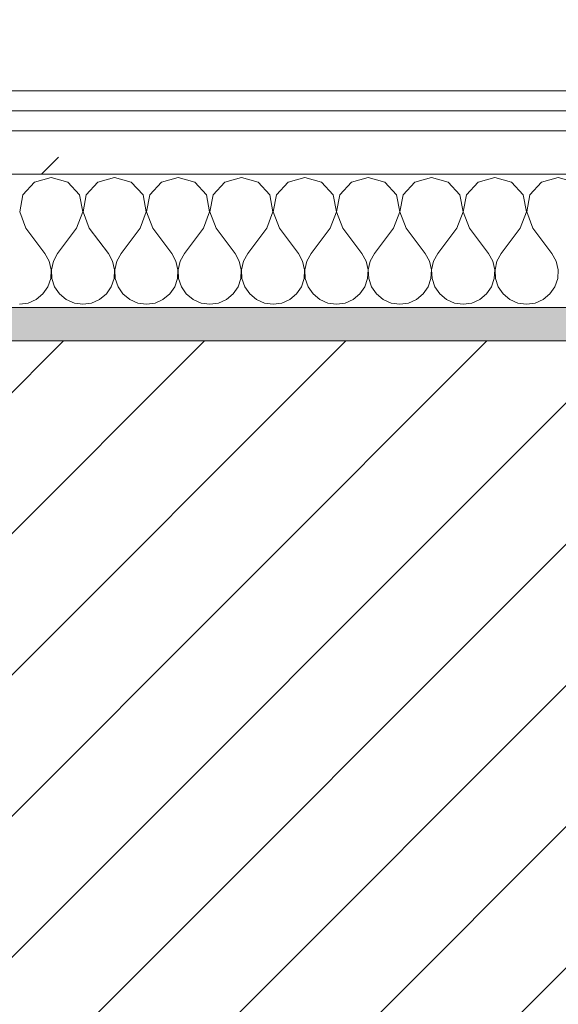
# Model space of a CAD drawing. Header units: millimetres. Extents: x -40968 to 11883, y -17757 to 4746.
# Tile 58 of 227: x -21200 to -21038, y -1403 to -1108. Entities that reach past the tile are written whole.
import ezdxf

# ---------------------------------------------------------------- set-up
doc = ezdxf.new("R2010")
doc.units = ezdxf.units.MM
doc.header["$MEASUREMENT"] = 0
doc.linetypes.add('Wipeout_Contour', pattern=[1000, 0, -1000])
for name, color, linetype in [('12_FAÇ_Façana', 7, 'Continuous'), ('Nuevo_06_COT_Generals', 7, 'Continuous'), ('Nuevo_08_E_Envans secs', 7, 'Continuous')]:
    doc.layers.add(name, color=color, linetype=linetype)
for name, color, linetype, lineweight, true_color in [('12_FAÇ_Façana_Pluma_Nº__176', 7, 'Continuous', 15, 0x93a0c6), ('Nuevo_08_E_Envans secs_Pluma_Nº__102', 7, 'Continuous', 5, 0xcccccc), ('Nuevo_08_E_Envans secs_Pluma_Nº__171', 171, 'Continuous', 13, 0xaaaaff), ('Nuevo_08_E_Envans secs_Pluma_Nº__177', 7, 'Continuous', 15, 0xf7e046)]:
    doc.layers.add(name, color=color, linetype=linetype, lineweight=lineweight, true_color=true_color)
for name, color, linetype, lineweight in [('12_FAÇ_Façana_Pluma_Nº__2', 8, 'Continuous', 5), ('12_FAÇ_Façana_Pluma_Nº__7', 7, 'Continuous', 5), ('Nuevo_06_COT_Generals_Pluma_Nº__1', 7, 'Continuous', 5), ('Nuevo_08_E_Envans secs_Pluma_Nº__1', 7, 'Continuous', 5)]:
    doc.layers.add(name, color=color, linetype=linetype, lineweight=lineweight)
doc.styles.add('Estilo_Generado_1', font='txt')
doc.dimstyles.new('Estilo_Generado__2', dxfattribs={"dimtxt": 100, "dimasz": 38, "dimexe": 0.18, "dimexo": 300, "dimgap": 0, "dimtad": 1, "dimlfac": 0.001, "dimzin": 0, "dimdsep": 46, "dimtxsty": 'Estilo_Generado_1', "dimblk": 'ARROWHEAD_2', "dimblk1": 'ARROWHEAD_2', "dimblk2": 'ARROWHEAD_2', "dimcen": 0.09, "dimclrd": 7, "dimclre": 7, "dimclrt": 7, "dimadec": 0, "dimazin": 0, "dimtfac": 1, "dimtdec": 4, "dimtmove": 0, "dimatfit": 3, "dimfxl": 0, "dimtolj": 1, "dimtzin": 0, "dimarcsym": 0})
pattern_1 = [(45, (0, 0), (-183.8478, 183.8478), [195, -65]), (45, (7e-14, 183.85), (-183.8478, 183.8478), [195, -65])]

# ---------------------------------------------------------------- blocks, each defined once
blk = doc.blocks.new('Muro_14_1', base_point=(-24166.43, -1193.98))
at = {"layer": '12_FAÇ_Façana_Pluma_Nº__176', "linetype": 'Continuous', "lineweight": 0, "true_color": 0x495063}
blk.add_hatch(color=251, dxfattribs=at).paths.add_polyline_path([(-21518.13, -1193.97), (-21518.13, -1203.98), (-20233.93, -1203.98), (-20233.93, -1193.98)])
at = {"layer": '12_FAÇ_Façana_Pluma_Nº__2', "linetype": 'Continuous', "lineweight": 5}
h = blk.add_hatch(dxfattribs=at)
h.set_pattern_fill('Ceramic_0001', color=8, style=0, pattern_type=2)
h.set_pattern_definition([(45, (0, 0), (-21.213203, 21.213203), [])])
h.paths.add_polyline_path([(-21518.13, -1418.98), (-20233.93, -1418.98), (-20233.93, -1203.98), (-21518.13, -1203.98)])
at = {"layer": '12_FAÇ_Façana_Pluma_Nº__7', "color": 7, "linetype": 'Continuous', "lineweight": 5}
blk.add_line((-20233.93, -1203.98), (-21518.13, -1203.98), dxfattribs=at)
at = {"layer": '12_FAÇ_Façana_Pluma_Nº__7', "color": 7, "linetype": 'Continuous', "lineweight": 5, "flags": 128}
blk.add_lwpolyline([(-20233.93, -1193.98), (-21518.13, -1193.98)], dxfattribs=at)
blk = doc.blocks.new('*X229')
at = {"layer": 'Nuevo_08_E_Envans secs_Pluma_Nº__102', "color": 254, "linetype": 'Continuous', "lineweight": 5, "true_color": 0xcccccc}
for p, q in [((-21190.48, -1154.93), (-21195.48, -1156.35)), ((-21185.47, -1156.35), (-21190.48, -1154.93)), ((-21171.43, -1154.93), (-21176.44, -1156.35)), ((-21166.42, -1156.35), (-21171.43, -1154.93)), ((-21152.38, -1154.93), (-21157.39, -1156.35)), ((-21147.37, -1156.35), (-21152.38, -1154.93)), ((-21133.33, -1154.93), (-21138.34, -1156.35)), ((-21128.33, -1156.35), (-21133.33, -1154.93)), ((-21114.29, -1154.93), (-21119.29, -1156.35)), ((-21109.28, -1156.35), (-21114.29, -1154.93)), ((-21095.24, -1154.93), (-21100.25, -1156.35)), ((-21090.23, -1156.35), (-21095.24, -1154.93)), ((-21076.19, -1154.93), (-21081.2, -1156.35)), ((-21071.18, -1156.35), (-21076.19, -1154.93)), ((-21057.14, -1154.93), (-21062.15, -1156.35)), ((-21052.14, -1156.35), (-21057.14, -1154.93)), ((-21038.1, -1154.93), (-21043.1, -1156.35)), ((-21033.09, -1156.35), (-21038.1, -1154.93)), ((-21195.48, -1156.35), (-21198.99, -1160.19)), ((-21181.96, -1160.19), (-21185.47, -1156.35)), ((-21176.44, -1156.35), (-21179.95, -1160.19)), ((-21162.91, -1160.19), (-21166.42, -1156.35)), ((-21157.39, -1156.35), (-21160.9, -1160.19)), ((-21143.86, -1160.19), (-21147.37, -1156.35)), ((-21138.34, -1156.35), (-21141.85, -1160.19)), ((-21124.81, -1160.19), (-21128.33, -1156.35)), ((-21119.29, -1156.35), (-21122.8, -1160.19)), ((-21105.77, -1160.19), (-21109.28, -1156.35)), ((-21100.25, -1156.35), (-21103.76, -1160.19)), ((-21086.72, -1160.19), (-21090.23, -1156.35)), ((-21081.2, -1156.35), (-21084.71, -1160.19)), ((-21067.67, -1160.19), (-21071.18, -1156.35)), ((-21062.15, -1156.35), (-21065.66, -1160.19)), ((-21048.62, -1160.19), (-21052.14, -1156.35)), ((-21043.1, -1156.35), (-21046.61, -1160.19)), ((-21198.99, -1160.19), (-21199.96, -1165.31)), ((-21180.99, -1165.31), (-21181.96, -1160.19)), ((-21179.95, -1160.19), (-21180.91, -1165.31)), ((-21161.94, -1165.31), (-21162.91, -1160.19)), ((-21160.9, -1160.19), (-21161.87, -1165.31)), ((-21142.9, -1165.31), (-21143.86, -1160.19)), ((-21141.85, -1160.19), (-21142.82, -1165.31)), ((-21123.85, -1165.31), (-21124.81, -1160.19)), ((-21122.8, -1160.19), (-21123.77, -1165.31)), ((-21104.8, -1165.31), (-21105.77, -1160.19)), ((-21103.76, -1160.19), (-21104.72, -1165.31)), ((-21085.75, -1165.31), (-21086.72, -1160.19)), ((-21084.71, -1160.19), (-21085.68, -1165.31)), ((-21066.71, -1165.31), (-21067.67, -1160.19)), ((-21065.66, -1160.19), (-21066.63, -1165.31)), ((-21047.66, -1165.31), (-21048.62, -1160.19)), ((-21046.61, -1160.19), (-21047.58, -1165.31)), ((-21199.96, -1165.31), (-21198.1, -1170.17)), ((-21182.86, -1170.17), (-21180.99, -1165.31)), ((-21180.91, -1165.31), (-21179.05, -1170.17)), ((-21163.81, -1170.17), (-21161.94, -1165.31)), ((-21161.87, -1165.31), (-21160, -1170.17)), ((-21144.76, -1170.17), (-21142.9, -1165.31)), ((-21142.82, -1165.31), (-21140.95, -1170.17)), ((-21125.71, -1170.17), (-21123.85, -1165.31)), ((-21123.77, -1165.31), (-21121.9, -1170.17)), ((-21106.67, -1170.17), (-21104.8, -1165.31)), ((-21104.72, -1165.31), (-21102.86, -1170.17)), ((-21087.62, -1170.17), (-21085.75, -1165.31)), ((-21085.68, -1165.31), (-21083.81, -1170.17)), ((-21068.57, -1170.17), (-21066.71, -1165.31)), ((-21066.63, -1165.31), (-21064.76, -1170.17)), ((-21049.52, -1170.17), (-21047.66, -1165.31)), ((-21047.58, -1165.31), (-21045.71, -1170.17)), ((-21198.1, -1170.17), (-21192.38, -1177.79)), ((-21182.86, -1170.17), (-21188.57, -1177.79)), ((-21179.05, -1170.17), (-21173.33, -1177.79)), ((-21163.81, -1170.17), (-21169.52, -1177.79)), ((-21160, -1170.17), (-21154.29, -1177.79)), ((-21144.76, -1170.17), (-21150.48, -1177.79)), ((-21140.95, -1170.17), (-21135.24, -1177.79)), ((-21125.71, -1170.17), (-21131.43, -1177.79)), ((-21121.9, -1170.17), (-21116.19, -1177.79)), ((-21106.67, -1170.17), (-21112.38, -1177.79)), ((-21102.86, -1170.17), (-21097.14, -1177.79)), ((-21087.62, -1170.17), (-21093.33, -1177.79)), ((-21083.81, -1170.17), (-21078.1, -1177.79)), ((-21068.57, -1170.17), (-21074.29, -1177.79)), ((-21064.76, -1170.17), (-21059.05, -1177.79)), ((-21049.52, -1170.17), (-21055.24, -1177.79)), ((-21045.71, -1170.17), (-21040, -1177.79)), ((-21191.11, -1180.08), (-21192.38, -1177.79)), ((-21188.57, -1177.79), (-21189.84, -1180.08)), ((-21172.06, -1180.08), (-21173.33, -1177.79)), ((-21169.52, -1177.79), (-21170.8, -1180.08)), ((-21153.01, -1180.08), (-21154.29, -1177.79)), ((-21150.48, -1177.79), (-21151.75, -1180.08)), ((-21133.97, -1180.08), (-21135.24, -1177.79)), ((-21131.43, -1177.79), (-21132.7, -1180.08)), ((-21114.92, -1180.08), (-21116.19, -1177.79)), ((-21112.38, -1177.79), (-21113.65, -1180.08)), ((-21095.87, -1180.08), (-21097.14, -1177.79)), ((-21093.33, -1177.79), (-21094.6, -1180.08)), ((-21076.82, -1180.08), (-21078.1, -1177.79)), ((-21074.29, -1177.79), (-21075.56, -1180.08)), ((-21057.78, -1180.08), (-21059.05, -1177.79)), ((-21055.24, -1177.79), (-21056.51, -1180.08)), ((-21038.73, -1180.08), (-21040, -1177.79)), ((-21190.51, -1182.64), (-21191.11, -1180.08)), ((-21190.64, -1185.27), (-21190.51, -1182.64)), ((-21189.84, -1180.08), (-21190.44, -1182.64)), ((-21190.44, -1182.64), (-21190.31, -1185.27)), ((-21171.47, -1182.64), (-21172.06, -1180.08)), ((-21171.59, -1185.27), (-21171.47, -1182.64)), ((-21170.8, -1180.08), (-21171.39, -1182.64)), ((-21171.39, -1182.64), (-21171.26, -1185.27)), ((-21152.42, -1182.64), (-21153.01, -1180.08)), ((-21152.55, -1185.27), (-21152.42, -1182.64)), ((-21151.75, -1180.08), (-21152.34, -1182.64)), ((-21152.34, -1182.64), (-21152.22, -1185.27)), ((-21133.37, -1182.64), (-21133.97, -1180.08)), ((-21133.5, -1185.27), (-21133.37, -1182.64)), ((-21132.7, -1180.08), (-21133.29, -1182.64)), ((-21133.29, -1182.64), (-21133.17, -1185.27)), ((-21114.32, -1182.64), (-21114.92, -1180.08)), ((-21114.45, -1185.27), (-21114.32, -1182.64)), ((-21113.65, -1180.08), (-21114.25, -1182.64)), ((-21114.25, -1182.64), (-21114.12, -1185.27)), ((-21095.28, -1182.64), (-21095.87, -1180.08)), ((-21095.4, -1185.27), (-21095.28, -1182.64)), ((-21094.6, -1180.08), (-21095.2, -1182.64)), ((-21095.2, -1182.64), (-21095.07, -1185.27)), ((-21076.23, -1182.64), (-21076.82, -1180.08)), ((-21076.36, -1185.27), (-21076.23, -1182.64)), ((-21075.56, -1180.08), (-21076.15, -1182.64)), ((-21076.15, -1182.64), (-21076.02, -1185.27)), ((-21057.18, -1182.64), (-21057.78, -1180.08)), ((-21057.31, -1185.27), (-21057.18, -1182.64)), ((-21056.51, -1180.08), (-21057.1, -1182.64)), ((-21057.1, -1182.64), (-21056.98, -1185.27)), ((-21038.13, -1182.64), (-21038.73, -1180.08)), ((-21038.26, -1185.27), (-21038.13, -1182.64)), ((-21191.48, -1187.76), (-21190.64, -1185.27)), ((-21190.31, -1185.27), (-21189.47, -1187.76)), ((-21172.43, -1187.76), (-21171.59, -1185.27)), ((-21171.26, -1185.27), (-21170.42, -1187.76)), ((-21153.39, -1187.76), (-21152.55, -1185.27)), ((-21152.22, -1185.27), (-21151.38, -1187.76)), ((-21134.34, -1187.76), (-21133.5, -1185.27)), ((-21133.17, -1185.27), (-21132.33, -1187.76)), ((-21115.29, -1187.76), (-21114.45, -1185.27)), ((-21114.12, -1185.27), (-21113.28, -1187.76)), ((-21096.24, -1187.76), (-21095.4, -1185.27)), ((-21095.07, -1185.27), (-21094.23, -1187.76)), ((-21077.2, -1187.76), (-21076.36, -1185.27)), ((-21076.02, -1185.27), (-21075.19, -1187.76)), ((-21058.15, -1187.76), (-21057.31, -1185.27)), ((-21056.98, -1185.27), (-21056.14, -1187.76)), ((-21039.1, -1187.76), (-21038.26, -1185.27)), ((-21192.97, -1189.92), (-21191.48, -1187.76)), ((-21189.47, -1187.76), (-21187.98, -1189.92)), ((-21173.92, -1189.92), (-21172.43, -1187.76)), ((-21170.42, -1187.76), (-21168.94, -1189.92)), ((-21154.87, -1189.92), (-21153.39, -1187.76)), ((-21151.38, -1187.76), (-21149.89, -1189.92)), ((-21135.83, -1189.92), (-21134.34, -1187.76)), ((-21132.33, -1187.76), (-21130.84, -1189.92)), ((-21116.78, -1189.92), (-21115.29, -1187.76)), ((-21113.28, -1187.76), (-21111.79, -1189.92)), ((-21097.73, -1189.92), (-21096.24, -1187.76)), ((-21094.23, -1187.76), (-21092.74, -1189.92)), ((-21078.68, -1189.92), (-21077.2, -1187.76)), ((-21075.19, -1187.76), (-21073.7, -1189.92)), ((-21059.64, -1189.92), (-21058.15, -1187.76)), ((-21056.14, -1187.76), (-21054.65, -1189.92)), ((-21040.59, -1189.92), (-21039.1, -1187.76)), ((-21197.4, -1192.66), (-21194.99, -1191.6)), ((-21194.99, -1191.6), (-21192.97, -1189.92)), ((-21187.98, -1189.92), (-21185.96, -1191.6)), ((-21185.96, -1191.6), (-21183.55, -1192.66)), ((-21178.35, -1192.66), (-21175.95, -1191.6)), ((-21175.95, -1191.6), (-21173.92, -1189.92)), ((-21168.94, -1189.92), (-21166.91, -1191.6)), ((-21166.91, -1191.6), (-21164.51, -1192.66)), ((-21159.3, -1192.66), (-21156.9, -1191.6)), ((-21156.9, -1191.6), (-21154.87, -1189.92)), ((-21149.89, -1189.92), (-21147.86, -1191.6)), ((-21147.86, -1191.6), (-21145.46, -1192.66)), ((-21140.25, -1192.66), (-21137.85, -1191.6)), ((-21137.85, -1191.6), (-21135.83, -1189.92)), ((-21130.84, -1189.92), (-21128.82, -1191.6)), ((-21128.82, -1191.6), (-21126.41, -1192.66)), ((-21121.21, -1192.66), (-21118.8, -1191.6)), ((-21118.8, -1191.6), (-21116.78, -1189.92)), ((-21111.79, -1189.92), (-21109.77, -1191.6)), ((-21109.77, -1191.6), (-21107.36, -1192.66)), ((-21102.16, -1192.66), (-21099.75, -1191.6)), ((-21099.75, -1191.6), (-21097.73, -1189.92)), ((-21092.74, -1189.92), (-21090.72, -1191.6)), ((-21090.72, -1191.6), (-21088.32, -1192.66)), ((-21083.11, -1192.66), (-21080.71, -1191.6)), ((-21080.71, -1191.6), (-21078.68, -1189.92)), ((-21073.7, -1189.92), (-21071.67, -1191.6)), ((-21071.67, -1191.6), (-21069.27, -1192.66)), ((-21064.06, -1192.66), (-21061.66, -1191.6)), ((-21061.66, -1191.6), (-21059.64, -1189.92)), ((-21054.65, -1189.92), (-21052.63, -1191.6)), ((-21052.63, -1191.6), (-21050.22, -1192.66)), ((-21045.02, -1192.66), (-21042.61, -1191.6)), ((-21042.61, -1191.6), (-21040.59, -1189.92)), ((-21200, -1193.02), (-21197.4, -1192.66)), ((-21183.55, -1192.66), (-21180.95, -1193.02)), ((-21180.95, -1193.02), (-21178.35, -1192.66)), ((-21164.51, -1192.66), (-21161.9, -1193.02)), ((-21161.9, -1193.02), (-21159.3, -1192.66)), ((-21145.46, -1192.66), (-21142.86, -1193.02)), ((-21142.86, -1193.02), (-21140.25, -1192.66)), ((-21126.41, -1192.66), (-21123.81, -1193.02)), ((-21123.81, -1193.02), (-21121.21, -1192.66)), ((-21107.36, -1192.66), (-21104.76, -1193.02)), ((-21104.76, -1193.02), (-21102.16, -1192.66)), ((-21088.32, -1192.66), (-21085.71, -1193.02)), ((-21085.71, -1193.02), (-21083.11, -1192.66)), ((-21069.27, -1192.66), (-21066.67, -1193.02)), ((-21066.67, -1193.02), (-21064.06, -1192.66)), ((-21050.22, -1192.66), (-21047.62, -1193.02)), ((-21047.62, -1193.02), (-21045.02, -1192.66))]:
    blk.add_line(p, q, dxfattribs=at)
blk = doc.blocks.new('Muro_90_1', base_point=(-20233.93, -1193.98))
at = {"layer": 'Nuevo_08_E_Envans secs_Pluma_Nº__1', "color": 7, "linetype": 'Continuous', "lineweight": 5, "flags": 128}
blk.add_lwpolyline([(-21518.13, -1193.98), (-20233.93, -1193.98)], dxfattribs=at)
at = {"color": 254, "linetype": 'Wipeout_Contour', "lineweight": 0, "ltscale": 86513.737601}
blk.add_wipeout([(-20233.93, -1128.98), (-22963.42, -1128.98), (-22963.42, -1134.98), (-20233.93, -1134.98)], dxfattribs=at).dxf.layer = 'Nuevo_08_E_Envans secs'
at = {"color": 254, "linetype": 'Wipeout_Contour', "lineweight": 0, "ltscale": 86517.020667}
blk.add_wipeout([(-20233.93, -1140.98), (-22963.42, -1140.98), (-22963.42, -1153.98), (-20233.93, -1153.98)], dxfattribs=at).dxf.layer = 'Nuevo_08_E_Envans secs'
at = {"layer": 'Nuevo_08_E_Envans secs_Pluma_Nº__171', "linetype": 'Continuous', "lineweight": 13, "true_color": 0xaaaaff}
h = blk.add_hatch(dxfattribs=at)
h.set_pattern_fill('Panellat_HPL_0001', color=161, style=0, pattern_type=2)
h.set_pattern_definition(pattern_1)
h.paths.add_polyline_path([(-20233.93, -1128.98), (-22963.42, -1128.98), (-22963.42, -1134.98), (-20233.93, -1134.98)])
at = {"layer": 'Nuevo_08_E_Envans secs_Pluma_Nº__177', "linetype": 'Continuous', "lineweight": 15, "true_color": 0xf7e046}
h = blk.add_hatch(dxfattribs=at)
h.set_pattern_fill('Panellat_HPL_0001', color=53, style=0, pattern_type=2)
h.set_pattern_definition(pattern_1)
h.paths.add_polyline_path([(-20233.93, -1140.98), (-22963.42, -1140.98), (-22963.42, -1153.98), (-20233.93, -1153.98)])
at = {"layer": 'Nuevo_08_E_Envans secs_Pluma_Nº__1', "color": 7, "linetype": 'Continuous', "lineweight": 5}
for p, q in [((-20233.93, -1134.98), (-22963.42, -1134.98)), ((-20233.93, -1140.98), (-22963.42, -1140.98)), ((-20233.93, -1153.98), (-22963.42, -1153.98))]:
    blk.add_line(p, q, dxfattribs=at)
at = {"layer": 'Nuevo_08_E_Envans secs_Pluma_Nº__1', "color": 7, "linetype": 'Continuous', "lineweight": 5, "flags": 128}
blk.add_lwpolyline([(-20233.93, -1128.98), (-22963.42, -1128.98)], dxfattribs=at)
at = {"layer": 'Nuevo_08_E_Envans secs', "color": 7, "lineweight": 20}
blk.add_blockref('*X229', (0, 0), dxfattribs=at)
blk = doc.blocks.new('*X479')
at = {"layer": 'Nuevo_08_E_Envans secs_Pluma_Nº__102', "color": 254, "linetype": 'Continuous', "lineweight": 5, "true_color": 0xcccccc}
for p, q in [((-21190.48, -1154.93), (-21195.48, -1156.35)), ((-21185.47, -1156.35), (-21190.48, -1154.93)), ((-21171.43, -1154.93), (-21176.44, -1156.35)), ((-21166.42, -1156.35), (-21171.43, -1154.93)), ((-21152.38, -1154.93), (-21157.39, -1156.35)), ((-21147.37, -1156.35), (-21152.38, -1154.93)), ((-21133.33, -1154.93), (-21138.34, -1156.35)), ((-21128.33, -1156.35), (-21133.33, -1154.93)), ((-21114.29, -1154.93), (-21119.29, -1156.35)), ((-21109.28, -1156.35), (-21114.29, -1154.93)), ((-21095.24, -1154.93), (-21100.25, -1156.35)), ((-21090.23, -1156.35), (-21095.24, -1154.93)), ((-21076.19, -1154.93), (-21081.2, -1156.35)), ((-21071.18, -1156.35), (-21076.19, -1154.93)), ((-21057.14, -1154.93), (-21062.15, -1156.35)), ((-21052.14, -1156.35), (-21057.14, -1154.93)), ((-21038.1, -1154.93), (-21043.1, -1156.35)), ((-21033.09, -1156.35), (-21038.1, -1154.93)), ((-21195.48, -1156.35), (-21198.99, -1160.19)), ((-21181.96, -1160.19), (-21185.47, -1156.35)), ((-21176.44, -1156.35), (-21179.95, -1160.19)), ((-21162.91, -1160.19), (-21166.42, -1156.35)), ((-21157.39, -1156.35), (-21160.9, -1160.19)), ((-21143.86, -1160.19), (-21147.37, -1156.35)), ((-21138.34, -1156.35), (-21141.85, -1160.19)), ((-21124.81, -1160.19), (-21128.33, -1156.35)), ((-21119.29, -1156.35), (-21122.8, -1160.19)), ((-21105.77, -1160.19), (-21109.28, -1156.35)), ((-21100.25, -1156.35), (-21103.76, -1160.19)), ((-21086.72, -1160.19), (-21090.23, -1156.35)), ((-21081.2, -1156.35), (-21084.71, -1160.19)), ((-21067.67, -1160.19), (-21071.18, -1156.35)), ((-21062.15, -1156.35), (-21065.66, -1160.19)), ((-21048.62, -1160.19), (-21052.14, -1156.35)), ((-21043.1, -1156.35), (-21046.61, -1160.19)), ((-21198.99, -1160.19), (-21199.96, -1165.31)), ((-21180.99, -1165.31), (-21181.96, -1160.19)), ((-21179.95, -1160.19), (-21180.91, -1165.31)), ((-21161.94, -1165.31), (-21162.91, -1160.19)), ((-21160.9, -1160.19), (-21161.87, -1165.31)), ((-21142.9, -1165.31), (-21143.86, -1160.19)), ((-21141.85, -1160.19), (-21142.82, -1165.31)), ((-21123.85, -1165.31), (-21124.81, -1160.19)), ((-21122.8, -1160.19), (-21123.77, -1165.31)), ((-21104.8, -1165.31), (-21105.77, -1160.19)), ((-21103.76, -1160.19), (-21104.72, -1165.31)), ((-21085.75, -1165.31), (-21086.72, -1160.19)), ((-21084.71, -1160.19), (-21085.68, -1165.31)), ((-21066.71, -1165.31), (-21067.67, -1160.19)), ((-21065.66, -1160.19), (-21066.63, -1165.31)), ((-21047.66, -1165.31), (-21048.62, -1160.19)), ((-21046.61, -1160.19), (-21047.58, -1165.31)), ((-21199.96, -1165.31), (-21198.1, -1170.17)), ((-21182.86, -1170.17), (-21180.99, -1165.31)), ((-21180.91, -1165.31), (-21179.05, -1170.17)), ((-21163.81, -1170.17), (-21161.94, -1165.31)), ((-21161.87, -1165.31), (-21160, -1170.17)), ((-21144.76, -1170.17), (-21142.9, -1165.31)), ((-21142.82, -1165.31), (-21140.95, -1170.17)), ((-21125.71, -1170.17), (-21123.85, -1165.31)), ((-21123.77, -1165.31), (-21121.9, -1170.17)), ((-21106.67, -1170.17), (-21104.8, -1165.31)), ((-21104.72, -1165.31), (-21102.86, -1170.17)), ((-21087.62, -1170.17), (-21085.75, -1165.31)), ((-21085.68, -1165.31), (-21083.81, -1170.17)), ((-21068.57, -1170.17), (-21066.71, -1165.31)), ((-21066.63, -1165.31), (-21064.76, -1170.17)), ((-21049.52, -1170.17), (-21047.66, -1165.31)), ((-21047.58, -1165.31), (-21045.71, -1170.17)), ((-21198.1, -1170.17), (-21192.38, -1177.79)), ((-21182.86, -1170.17), (-21188.57, -1177.79)), ((-21179.05, -1170.17), (-21173.33, -1177.79)), ((-21163.81, -1170.17), (-21169.52, -1177.79)), ((-21160, -1170.17), (-21154.29, -1177.79)), ((-21144.76, -1170.17), (-21150.48, -1177.79)), ((-21140.95, -1170.17), (-21135.24, -1177.79)), ((-21125.71, -1170.17), (-21131.43, -1177.79)), ((-21121.9, -1170.17), (-21116.19, -1177.79)), ((-21106.67, -1170.17), (-21112.38, -1177.79)), ((-21102.86, -1170.17), (-21097.14, -1177.79)), ((-21087.62, -1170.17), (-21093.33, -1177.79)), ((-21083.81, -1170.17), (-21078.1, -1177.79)), ((-21068.57, -1170.17), (-21074.29, -1177.79)), ((-21064.76, -1170.17), (-21059.05, -1177.79)), ((-21049.52, -1170.17), (-21055.24, -1177.79)), ((-21045.71, -1170.17), (-21040, -1177.79)), ((-21191.11, -1180.08), (-21192.38, -1177.79)), ((-21188.57, -1177.79), (-21189.84, -1180.08)), ((-21172.06, -1180.08), (-21173.33, -1177.79)), ((-21169.52, -1177.79), (-21170.8, -1180.08)), ((-21153.01, -1180.08), (-21154.29, -1177.79)), ((-21150.48, -1177.79), (-21151.75, -1180.08)), ((-21133.97, -1180.08), (-21135.24, -1177.79)), ((-21131.43, -1177.79), (-21132.7, -1180.08)), ((-21114.92, -1180.08), (-21116.19, -1177.79)), ((-21112.38, -1177.79), (-21113.65, -1180.08)), ((-21095.87, -1180.08), (-21097.14, -1177.79)), ((-21093.33, -1177.79), (-21094.6, -1180.08)), ((-21076.82, -1180.08), (-21078.1, -1177.79)), ((-21074.29, -1177.79), (-21075.56, -1180.08)), ((-21057.78, -1180.08), (-21059.05, -1177.79)), ((-21055.24, -1177.79), (-21056.51, -1180.08)), ((-21038.73, -1180.08), (-21040, -1177.79)), ((-21190.51, -1182.64), (-21191.11, -1180.08)), ((-21190.64, -1185.27), (-21190.51, -1182.64)), ((-21189.84, -1180.08), (-21190.44, -1182.64)), ((-21190.44, -1182.64), (-21190.31, -1185.27)), ((-21171.47, -1182.64), (-21172.06, -1180.08)), ((-21171.59, -1185.27), (-21171.47, -1182.64)), ((-21170.8, -1180.08), (-21171.39, -1182.64)), ((-21171.39, -1182.64), (-21171.26, -1185.27)), ((-21152.42, -1182.64), (-21153.01, -1180.08)), ((-21152.55, -1185.27), (-21152.42, -1182.64)), ((-21151.75, -1180.08), (-21152.34, -1182.64)), ((-21152.34, -1182.64), (-21152.22, -1185.27)), ((-21133.37, -1182.64), (-21133.97, -1180.08)), ((-21133.5, -1185.27), (-21133.37, -1182.64)), ((-21132.7, -1180.08), (-21133.29, -1182.64)), ((-21133.29, -1182.64), (-21133.17, -1185.27)), ((-21114.32, -1182.64), (-21114.92, -1180.08)), ((-21114.45, -1185.27), (-21114.32, -1182.64)), ((-21113.65, -1180.08), (-21114.25, -1182.64)), ((-21114.25, -1182.64), (-21114.12, -1185.27)), ((-21095.28, -1182.64), (-21095.87, -1180.08)), ((-21095.4, -1185.27), (-21095.28, -1182.64)), ((-21094.6, -1180.08), (-21095.2, -1182.64)), ((-21095.2, -1182.64), (-21095.07, -1185.27)), ((-21076.23, -1182.64), (-21076.82, -1180.08)), ((-21076.36, -1185.27), (-21076.23, -1182.64)), ((-21075.56, -1180.08), (-21076.15, -1182.64)), ((-21076.15, -1182.64), (-21076.02, -1185.27)), ((-21057.18, -1182.64), (-21057.78, -1180.08)), ((-21057.31, -1185.27), (-21057.18, -1182.64)), ((-21056.51, -1180.08), (-21057.1, -1182.64)), ((-21057.1, -1182.64), (-21056.98, -1185.27)), ((-21038.13, -1182.64), (-21038.73, -1180.08)), ((-21038.26, -1185.27), (-21038.13, -1182.64)), ((-21191.48, -1187.76), (-21190.64, -1185.27)), ((-21190.31, -1185.27), (-21189.47, -1187.76)), ((-21172.43, -1187.76), (-21171.59, -1185.27)), ((-21171.26, -1185.27), (-21170.42, -1187.76)), ((-21153.39, -1187.76), (-21152.55, -1185.27)), ((-21152.22, -1185.27), (-21151.38, -1187.76)), ((-21134.34, -1187.76), (-21133.5, -1185.27)), ((-21133.17, -1185.27), (-21132.33, -1187.76)), ((-21115.29, -1187.76), (-21114.45, -1185.27)), ((-21114.12, -1185.27), (-21113.28, -1187.76)), ((-21096.24, -1187.76), (-21095.4, -1185.27)), ((-21095.07, -1185.27), (-21094.23, -1187.76)), ((-21077.2, -1187.76), (-21076.36, -1185.27)), ((-21076.02, -1185.27), (-21075.19, -1187.76)), ((-21058.15, -1187.76), (-21057.31, -1185.27)), ((-21056.98, -1185.27), (-21056.14, -1187.76)), ((-21039.1, -1187.76), (-21038.26, -1185.27)), ((-21192.97, -1189.92), (-21191.48, -1187.76)), ((-21189.47, -1187.76), (-21187.98, -1189.92)), ((-21173.92, -1189.92), (-21172.43, -1187.76)), ((-21170.42, -1187.76), (-21168.94, -1189.92)), ((-21154.87, -1189.92), (-21153.39, -1187.76)), ((-21151.38, -1187.76), (-21149.89, -1189.92)), ((-21135.83, -1189.92), (-21134.34, -1187.76)), ((-21132.33, -1187.76), (-21130.84, -1189.92)), ((-21116.78, -1189.92), (-21115.29, -1187.76)), ((-21113.28, -1187.76), (-21111.79, -1189.92)), ((-21097.73, -1189.92), (-21096.24, -1187.76)), ((-21094.23, -1187.76), (-21092.74, -1189.92)), ((-21078.68, -1189.92), (-21077.2, -1187.76)), ((-21075.19, -1187.76), (-21073.7, -1189.92)), ((-21059.64, -1189.92), (-21058.15, -1187.76)), ((-21056.14, -1187.76), (-21054.65, -1189.92)), ((-21040.59, -1189.92), (-21039.1, -1187.76)), ((-21197.4, -1192.66), (-21194.99, -1191.6)), ((-21194.99, -1191.6), (-21192.97, -1189.92)), ((-21187.98, -1189.92), (-21185.96, -1191.6)), ((-21185.96, -1191.6), (-21183.55, -1192.66)), ((-21178.35, -1192.66), (-21175.95, -1191.6)), ((-21175.95, -1191.6), (-21173.92, -1189.92)), ((-21168.94, -1189.92), (-21166.91, -1191.6)), ((-21166.91, -1191.6), (-21164.51, -1192.66)), ((-21159.3, -1192.66), (-21156.9, -1191.6)), ((-21156.9, -1191.6), (-21154.87, -1189.92)), ((-21149.89, -1189.92), (-21147.86, -1191.6)), ((-21147.86, -1191.6), (-21145.46, -1192.66)), ((-21140.25, -1192.66), (-21137.85, -1191.6)), ((-21137.85, -1191.6), (-21135.83, -1189.92)), ((-21130.84, -1189.92), (-21128.82, -1191.6)), ((-21128.82, -1191.6), (-21126.41, -1192.66)), ((-21121.21, -1192.66), (-21118.8, -1191.6)), ((-21118.8, -1191.6), (-21116.78, -1189.92)), ((-21111.79, -1189.92), (-21109.77, -1191.6)), ((-21109.77, -1191.6), (-21107.36, -1192.66)), ((-21102.16, -1192.66), (-21099.75, -1191.6)), ((-21099.75, -1191.6), (-21097.73, -1189.92)), ((-21092.74, -1189.92), (-21090.72, -1191.6)), ((-21090.72, -1191.6), (-21088.32, -1192.66)), ((-21083.11, -1192.66), (-21080.71, -1191.6)), ((-21080.71, -1191.6), (-21078.68, -1189.92)), ((-21073.7, -1189.92), (-21071.67, -1191.6)), ((-21071.67, -1191.6), (-21069.27, -1192.66)), ((-21064.06, -1192.66), (-21061.66, -1191.6)), ((-21061.66, -1191.6), (-21059.64, -1189.92)), ((-21054.65, -1189.92), (-21052.63, -1191.6)), ((-21052.63, -1191.6), (-21050.22, -1192.66)), ((-21045.02, -1192.66), (-21042.61, -1191.6)), ((-21042.61, -1191.6), (-21040.59, -1189.92)), ((-21200, -1193.02), (-21197.4, -1192.66)), ((-21183.55, -1192.66), (-21180.95, -1193.02)), ((-21180.95, -1193.02), (-21178.35, -1192.66)), ((-21164.51, -1192.66), (-21161.9, -1193.02)), ((-21161.9, -1193.02), (-21159.3, -1192.66)), ((-21145.46, -1192.66), (-21142.86, -1193.02)), ((-21142.86, -1193.02), (-21140.25, -1192.66)), ((-21126.41, -1192.66), (-21123.81, -1193.02)), ((-21123.81, -1193.02), (-21121.21, -1192.66)), ((-21107.36, -1192.66), (-21104.76, -1193.02)), ((-21104.76, -1193.02), (-21102.16, -1192.66)), ((-21088.32, -1192.66), (-21085.71, -1193.02)), ((-21085.71, -1193.02), (-21083.11, -1192.66)), ((-21069.27, -1192.66), (-21066.67, -1193.02)), ((-21066.67, -1193.02), (-21064.06, -1192.66)), ((-21050.22, -1192.66), (-21047.62, -1193.02)), ((-21047.62, -1193.02), (-21045.02, -1192.66))]:
    blk.add_line(p, q, dxfattribs=at)
blk = doc.blocks.new('Muro_148_1', base_point=(-24166.43, -1128.98))
at = {"layer": 'Nuevo_08_E_Envans secs_Pluma_Nº__1', "color": 7, "linetype": 'Continuous', "lineweight": 5, "flags": 128}
blk.add_lwpolyline([(-21518.13, -1193.98), (-20233.93, -1193.98)], dxfattribs=at)
at = {"color": 254, "linetype": 'Wipeout_Contour', "lineweight": 0, "ltscale": 86513.737601}
blk.add_wipeout([(-22963.42, -1134.98), (-20233.93, -1134.98), (-20233.93, -1128.98), (-22963.42, -1128.98)], dxfattribs=at).dxf.layer = 'Nuevo_08_E_Envans secs'
at = {"color": 254, "linetype": 'Wipeout_Contour', "lineweight": 0, "ltscale": 86540.990748}
blk.add_wipeout([(-22975.42, -1153.98), (-20233.93, -1153.98), (-20233.93, -1140.98), (-22975.42, -1140.98)], dxfattribs=at).dxf.layer = 'Nuevo_08_E_Envans secs'
at = {"layer": 'Nuevo_08_E_Envans secs_Pluma_Nº__171', "linetype": 'Continuous', "lineweight": 13, "true_color": 0xaaaaff}
h = blk.add_hatch(dxfattribs=at)
h.set_pattern_fill('Panellat_HPL_0001', color=161, style=0, pattern_type=2)
h.set_pattern_definition(pattern_1)
h.paths.add_polyline_path([(-22963.42, -1134.98), (-20233.93, -1134.98), (-20233.93, -1128.98), (-22963.42, -1128.98)])
at = {"layer": 'Nuevo_08_E_Envans secs_Pluma_Nº__177', "linetype": 'Continuous', "lineweight": 15, "true_color": 0xf7e046}
h = blk.add_hatch(dxfattribs=at)
h.set_pattern_fill('Panellat_HPL_0001', color=53, style=0, pattern_type=2)
h.set_pattern_definition(pattern_1)
h.paths.add_polyline_path([(-22975.42, -1153.98), (-20233.93, -1153.98), (-20233.93, -1140.98), (-22975.42, -1140.98)])
at = {"layer": 'Nuevo_08_E_Envans secs_Pluma_Nº__1', "color": 7, "linetype": 'Continuous', "lineweight": 5}
for p, q in [((-20233.93, -1134.98), (-22969.42, -1134.98)), ((-20233.93, -1140.98), (-22975.42, -1140.98)), ((-20233.93, -1153.98), (-22988.42, -1153.98))]:
    blk.add_line(p, q, dxfattribs=at)
at = {"layer": 'Nuevo_08_E_Envans secs_Pluma_Nº__1', "color": 7, "linetype": 'Continuous', "lineweight": 5, "flags": 128}
blk.add_lwpolyline([(-20233.93, -1128.98), (-22963.42, -1128.98)], dxfattribs=at)
at = {"layer": 'Nuevo_08_E_Envans secs', "color": 7, "lineweight": 20}
blk.add_blockref('*X479', (0, 0), dxfattribs=at)
blk = doc.blocks.new('*D669')
at = {"layer": 'Nuevo_06_COT_Generals_Pluma_Nº__1', "color": 7, "linetype": 'Continuous', "lineweight": 5}
for p, q in [((-22334.86, 1963.55), (-22334.86, 1988)), ((-22309.86, 1949.12), (-22359.86, 1977.99)), ((-22287.06, 1963.55), (-22372.36, 1963.55)), ((-22334.86, -1193.98), (-22334.86, 1963.55)), ((-22359.86, -1179.54), (-22309.86, -1208.41)), ((-20533.93, -1193.98), (-22372.36, -1193.98)), ((-22334.86, -1218.43), (-22334.86, -1193.98))]:
    blk.add_line(p, q, dxfattribs=at)
at = {"layer": 'Nuevo_06_COT_Generals_Pluma_Nº__1', "color": 7, "lineweight": 5, "insert": (-22354.86, 247.4), "char_height": 100, "attachment_point": 7, "rotation": 90, "style": 'Estilo_Generado_1'}
blk.add_mtext('\\A1;{\\pql;\\fGotham Book|b0|i0|c0|p0;\\W1.000000;3,16}', dxfattribs=at)
blk = doc.blocks.new('ARROWHEAD_2')
at = {"color": 0, "linetype": 'Continuous', "lineweight": 0}
for p, q in [((-0.3781, -0.655), (0.3781, 0.655)), ((0, 0), (-1, 0))]:
    blk.add_line(p, q, dxfattribs=at)

msp = doc.modelspace()

# ---------------------------------------------------------------- block references
at = {"layer": '12_FAÇ_Façana', "color": 7, "lineweight": 20}
msp.add_blockref('Muro_14_1', (-24166.431, -1193.976), dxfattribs=at)

# ---------------------------------------------------------------- next in the draw order: block references
at = {"layer": 'Nuevo_08_E_Envans secs', "color": 7, "lineweight": 20}
msp.add_blockref('Muro_90_1', (-20233.931, -1193.976), dxfattribs=at)

# ---------------------------------------------------------------- next in the draw order: block references
msp.add_blockref('Muro_148_1', (-24166.431, -1128.976), dxfattribs=at)

# ---------------------------------------------------------------- next in the draw order: dimensions: what is measured, and where the dimension line sits
at = {"layer": 'Nuevo_06_COT_Generals', "color": 7, "linetype": 'Continuous', "lineweight": 5}
dim = msp.add_linear_dim(base=(-22334.863, 1963.555), p1=(-20233.931, -1193.976), p2=(-21987.064, 1963.555), angle=90, dimstyle='Estilo_Generado__2', dxfattribs=at)
dim.commit()
dim.dimension.update_dxf_attribs({"geometry": '*D669', "text_midpoint": (-22404.863, 376.862), "dimtype": 160, "text_rotation": 90})

doc.saveas('drawing.dxf')
